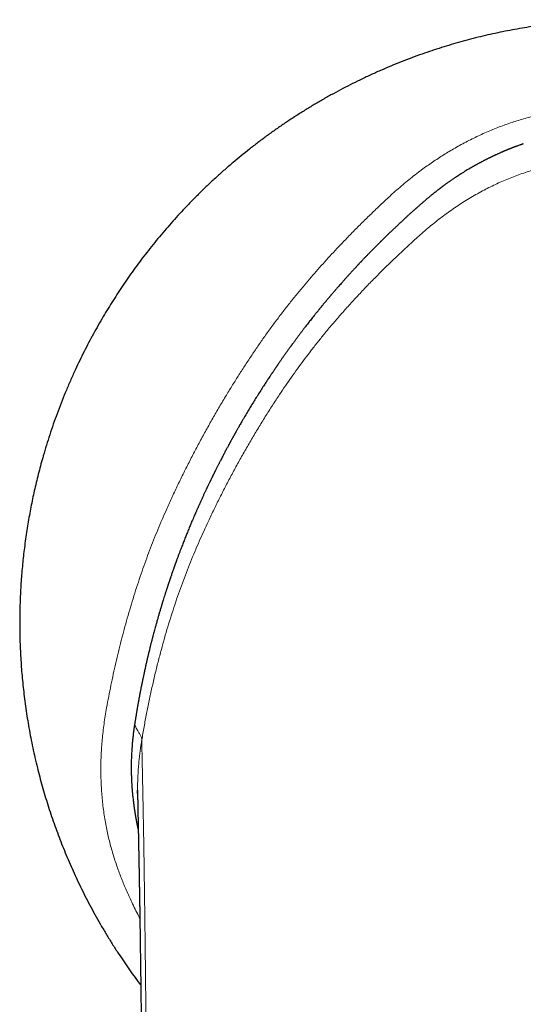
# Model space of a CAD drawing. Header units: millimetres. Extents: x 8 to 573, y 12 to 528.
# Tile 13 of 73: x 274 to 296, y 227 to 269. Entities that reach past the tile are written whole.
import ezdxf

# ---------------------------------------------------------------- set-up
doc = ezdxf.new("R2010")
doc.units = ezdxf.units.MM

msp = doc.modelspace()

# ---------------------------------------------------------------- linework, layer by layer
at = {"color": 7, "linetype": 'Continuous', "lineweight": 30}
msp.add_line((279.173, 239.154), (279.161, 239.079), dxfattribs=at)
for points, knots in [([(320.58, 227.902), (320.635, 227.974), (320.776, 228.162), (320.997, 228.47), (321.245, 228.825), (321.488, 229.185), (321.72, 229.544), (321.942, 229.899), (322.155, 230.253), (322.363, 230.61), (322.566, 230.972), (322.771, 231.351), (322.976, 231.749), (323.182, 232.165), (323.38, 232.584), (323.571, 233.007), (323.754, 233.433), (323.929, 233.863), (324.097, 234.295), (324.254, 234.724), (324.401, 235.148), (324.538, 235.567), (324.668, 235.988), (324.791, 236.411), (324.907, 236.837), (325.013, 237.256), (325.11, 237.669), (325.199, 238.075), (325.282, 238.482), (325.357, 238.891), (325.429, 239.316), (325.496, 239.759), (325.557, 240.219), (325.61, 240.68), (325.654, 241.142), (325.69, 241.604), (325.718, 242.067), (325.737, 242.531), (325.748, 242.987), (325.751, 243.436), (325.746, 243.876), (325.734, 244.317), (325.714, 244.758), (325.687, 245.198), (325.653, 245.629), (325.612, 246.051), (325.565, 246.464), (325.512, 246.876), (325.453, 247.287), (325.384, 247.714), (325.304, 248.154), (325.214, 248.61), (325.116, 249.063), (325.009, 249.514), (324.895, 249.964), (324.772, 250.411), (324.641, 250.856), (324.505, 251.292), (324.363, 251.717), (324.217, 252.133), (324.063, 252.547), (323.903, 252.957), (323.735, 253.365), (323.564, 253.762), (323.39, 254.149), (323.213, 254.525), (323.03, 254.898), (322.841, 255.268), (322.639, 255.65), (322.422, 256.042), (322.19, 256.443), (321.951, 256.841), (321.705, 257.234), (321.452, 257.623), (321.192, 258.007), (320.925, 258.387), (320.656, 258.755), (320.385, 259.112), (320.112, 259.459), (319.834, 259.801), (319.551, 260.137), (319.262, 260.468), (318.974, 260.787), (318.688, 261.094), (318.403, 261.39), (318.113, 261.681), (317.82, 261.966), (317.512, 262.257), (317.188, 262.553), (316.848, 262.852), (316.504, 263.145), (316.155, 263.431), (315.803, 263.709), (315.446, 263.982), (315.086, 264.247), (314.729, 264.5), (314.374, 264.743), (314.022, 264.976), (313.667, 265.202), (313.31, 265.422), (312.95, 265.635), (312.566, 265.854), (312.157, 266.078), (311.723, 266.306), (311.285, 266.524), (310.841, 266.736), (310.389, 266.94), (309.932, 267.137), (309.471, 267.324), (309.006, 267.502), (308.539, 267.672), (308.07, 267.832), (307.598, 267.982), (307.124, 268.124), (306.648, 268.256), (306.171, 268.379), (305.691, 268.492), (305.213, 268.596), (304.736, 268.689), (304.261, 268.774), (303.785, 268.849), (303.325, 268.913), (302.881, 268.967), (302.454, 269.011), (302.025, 269.049), (301.593, 269.079), (301.159, 269.102), (300.721, 269.118), (300.28, 269.127), (299.843, 269.128), (299.411, 269.122), (298.984, 269.108), (298.555, 269.088), (298.124, 269.06), (297.69, 269.025), (297.263, 268.983), (296.843, 268.934), (296.43, 268.88), (296.015, 268.818), (295.599, 268.749), (295.182, 268.674), (294.764, 268.59), (294.345, 268.5), (293.925, 268.402), (293.505, 268.296), (293.088, 268.183), (292.672, 268.064), (292.259, 267.937), (291.846, 267.803), (291.422, 267.658), (290.987, 267.5), (290.543, 267.329), (290.099, 267.149), (289.656, 266.96), (289.215, 266.761), (288.783, 266.557), (288.362, 266.349), (287.95, 266.135), (287.54, 265.914), (287.133, 265.684), (286.728, 265.445), (286.327, 265.199), (285.93, 264.945), (285.541, 264.686), (285.158, 264.421), (284.783, 264.152), (284.418, 263.879), (284.061, 263.603), (283.711, 263.322), (283.359, 263.029), (283.004, 262.723), (282.648, 262.405), (282.3, 262.082), (281.96, 261.754), (281.628, 261.421), (281.309, 261.091), (281.004, 260.764), (280.712, 260.439), (280.428, 260.112), (280.15, 259.781), (279.879, 259.448), (279.615, 259.111), (279.358, 258.773), (279.108, 258.432), (278.865, 258.088), (278.63, 257.745), (278.403, 257.402), (278.184, 257.059), (277.972, 256.714), (277.761, 256.359), (277.551, 255.994), (277.344, 255.617), (277.144, 255.24), (276.951, 254.861), (276.766, 254.482), (276.578, 254.079), (276.388, 253.653), (276.197, 253.204), (276.017, 252.755), (275.846, 252.305), (275.684, 251.856), (275.532, 251.406), (275.39, 250.958), (275.266, 250.542), (275.158, 250.159), (275.065, 249.807), (274.976, 249.452), (274.893, 249.1), (274.816, 248.751), (274.745, 248.404), (274.677, 248.052), (274.613, 247.693), (274.554, 247.328), (274.499, 246.958), (274.451, 246.592), (274.408, 246.231), (274.371, 245.876), (274.338, 245.516), (274.31, 245.151), (274.287, 244.782), (274.27, 244.407), (274.257, 244.029), (274.25, 243.645), (274.249, 243.258), (274.254, 242.866), (274.265, 242.469), (274.282, 242.076), (274.305, 241.688), (274.333, 241.303), (274.367, 240.915), (274.408, 240.523), (274.455, 240.124), (274.51, 239.717), (274.573, 239.303), (274.643, 238.886), (274.721, 238.466), (274.807, 238.043), (274.901, 237.618), (275, 237.203), (275.104, 236.797), (275.212, 236.401), (275.327, 236.004), (275.45, 235.605), (275.58, 235.205), (275.716, 234.811), (275.857, 234.421), (276.003, 234.036), (276.156, 233.652), (276.317, 233.266), (276.485, 232.881), (276.661, 232.495), (276.845, 232.109), (277.039, 231.718), (277.245, 231.321), (277.463, 230.918), (277.69, 230.517), (277.925, 230.116), (278.17, 229.717), (278.411, 229.339), (278.648, 228.982), (278.879, 228.645), (279.118, 228.31), (279.298, 228.062), (279.401, 227.927), (279.42, 227.901)], [0, 0, 0, 0, 0.002392, 0.006178, 0.009973, 0.013778, 0.017592, 0.021198, 0.024813, 0.028436, 0.032068, 0.035709, 0.039774, 0.04384, 0.047906, 0.051971, 0.056037, 0.060103, 0.064168, 0.068234, 0.072098, 0.075961, 0.079825, 0.083689, 0.087552, 0.091416, 0.095059, 0.098702, 0.102344, 0.105987, 0.10963, 0.113696, 0.117761, 0.121827, 0.125893, 0.129958, 0.134024, 0.13809, 0.142156, 0.146019, 0.149883, 0.153746, 0.15761, 0.161474, 0.165337, 0.16898, 0.172623, 0.176266, 0.179909, 0.183552, 0.187617, 0.191683, 0.195749, 0.199814, 0.20388, 0.207946, 0.212011, 0.216077, 0.219941, 0.223804, 0.227668, 0.231532, 0.235395, 0.239259, 0.242902, 0.246545, 0.250187, 0.25383, 0.257473, 0.261539, 0.265604, 0.26967, 0.273736, 0.277802, 0.281867, 0.285933, 0.289999, 0.293862, 0.297726, 0.301589, 0.305446, 0.309293, 0.31313, 0.31674, 0.320341, 0.323934, 0.327519, 0.331095, 0.335077, 0.339048, 0.343008, 0.346958, 0.350898, 0.354827, 0.358746, 0.362655, 0.366359, 0.370054, 0.37374, 0.377416, 0.381083, 0.38474, 0.38904, 0.393335, 0.397625, 0.401912, 0.406282, 0.410648, 0.415009, 0.419366, 0.423719, 0.428068, 0.432412, 0.436743, 0.44107, 0.445392, 0.449711, 0.454025, 0.458258, 0.462487, 0.466712, 0.470932, 0.474697, 0.478459, 0.482226, 0.486017, 0.489833, 0.493674, 0.49754, 0.501431, 0.505152, 0.508895, 0.512661, 0.516449, 0.52026, 0.524093, 0.527728, 0.531383, 0.535059, 0.538754, 0.542469, 0.546204, 0.54996, 0.553735, 0.55753, 0.561346, 0.565113, 0.568899, 0.572704, 0.576529, 0.580681, 0.584856, 0.589053, 0.593273, 0.597515, 0.60178, 0.605822, 0.609884, 0.613966, 0.618068, 0.62219, 0.626327, 0.630448, 0.634551, 0.638633, 0.642697, 0.646668, 0.650621, 0.654555, 0.658471, 0.662678, 0.666863, 0.671026, 0.675167, 0.679287, 0.683384, 0.687227, 0.691051, 0.694855, 0.69864, 0.702405, 0.706151, 0.709877, 0.713584, 0.717271, 0.720939, 0.724523, 0.728087, 0.731633, 0.73516, 0.738948, 0.742713, 0.746457, 0.750179, 0.753879, 0.757557, 0.761864, 0.76614, 0.770386, 0.774601, 0.778786, 0.782941, 0.787065, 0.791158, 0.794353, 0.79753, 0.800726, 0.803976, 0.807031, 0.810132, 0.813279, 0.816471, 0.819709, 0.822992, 0.826321, 0.829413, 0.832543, 0.835711, 0.838917, 0.842162, 0.845445, 0.848767, 0.852127, 0.855525, 0.858961, 0.862436, 0.865949, 0.869296, 0.872678, 0.876093, 0.879543, 0.883027, 0.886661, 0.890332, 0.894039, 0.897783, 0.901563, 0.905379, 0.909232, 0.912795, 0.916389, 0.920014, 0.923669, 0.927355, 0.931071, 0.934647, 0.938251, 0.941882, 0.945541, 0.949228, 0.952943, 0.956686, 0.960457, 0.964437, 0.968447, 0.972488, 0.97656, 0.980662, 0.984795, 0.988354, 0.991935, 0.995538, 0.999164, 1, 1, 1, 1]), ([(295.754, 263.827), (295.75, 263.825), (295.738, 263.822), (295.72, 263.815), (295.699, 263.808), (295.674, 263.799), (295.645, 263.789), (295.616, 263.779), (295.575, 263.764), (295.523, 263.745), (295.473, 263.727), (295.44, 263.714), (295.422, 263.708), (295.405, 263.701), (295.389, 263.696), (295.375, 263.69), (295.359, 263.684), (295.342, 263.677), (295.325, 263.671), (295.316, 263.667), (295.31, 263.665), (295.306, 263.664), (295.298, 263.661), (295.286, 263.656), (295.267, 263.649), (295.241, 263.638), (295.206, 263.624), (295.175, 263.612), (295.151, 263.602), (295.135, 263.596), (295.12, 263.59), (295.106, 263.584), (295.092, 263.578), (295.079, 263.573), (295.063, 263.567), (295.046, 263.56), (295.026, 263.551), (295.005, 263.543), (294.981, 263.533), (294.953, 263.521), (294.924, 263.509), (294.899, 263.498), (294.874, 263.487), (294.846, 263.475), (294.812, 263.461), (294.775, 263.444), (294.734, 263.426), (294.69, 263.406), (294.642, 263.384), (294.601, 263.366), (294.569, 263.351), (294.546, 263.34), (294.522, 263.329), (294.499, 263.318), (294.474, 263.307), (294.45, 263.295), (294.426, 263.283), (294.4, 263.271), (294.375, 263.259), (294.349, 263.247), (294.324, 263.234), (294.299, 263.222), (294.273, 263.21), (294.242, 263.194), (294.207, 263.177), (294.169, 263.157), (294.132, 263.138), (294.095, 263.119), (294.054, 263.098), (294.012, 263.076), (293.971, 263.055), (293.937, 263.037), (293.906, 263.02), (293.873, 263.003), (293.837, 262.983), (293.801, 262.964), (293.764, 262.943), (293.731, 262.925), (293.703, 262.909), (293.681, 262.897), (293.661, 262.885), (293.637, 262.872), (293.615, 262.859), (293.592, 262.846), (293.569, 262.833), (293.546, 262.82), (293.527, 262.809), (293.512, 262.8), (293.5, 262.793), (293.492, 262.789), (293.489, 262.786), (293.485, 262.784), (293.481, 262.782), (293.474, 262.778), (293.467, 262.774), (293.46, 262.77), (293.454, 262.766), (293.439, 262.757), (293.409, 262.739), (293.351, 262.705), (293.287, 262.666), (293.222, 262.626), (293.169, 262.593), (293.125, 262.565), (293.093, 262.545), (293.072, 262.532), (293.051, 262.518), (293.029, 262.504), (293.005, 262.489), (292.98, 262.472), (292.954, 262.456), (292.929, 262.439), (292.907, 262.425), (292.888, 262.412), (292.87, 262.401), (292.855, 262.391), (292.842, 262.382), (292.816, 262.364), (292.775, 262.336), (292.719, 262.298), (292.661, 262.259), (292.606, 262.221), (292.559, 262.187), (292.517, 262.158), (292.478, 262.13), (292.437, 262.1), (292.396, 262.07), (292.361, 262.045), (292.333, 262.024), (292.31, 262.007), (292.289, 261.992), (292.268, 261.976), (292.246, 261.959), (292.224, 261.943), (292.206, 261.929), (292.19, 261.917), (292.174, 261.905), (292.156, 261.891), (292.134, 261.874), (292.108, 261.854), (292.082, 261.834), (292.055, 261.813), (292.028, 261.792), (292.001, 261.771), (291.977, 261.752), (291.952, 261.732), (291.926, 261.711), (291.899, 261.689), (291.873, 261.669), (291.84, 261.642), (291.798, 261.608), (291.746, 261.565), (291.692, 261.52), (291.639, 261.475), (291.586, 261.431), (291.535, 261.387), (291.5, 261.357), (291.483, 261.342)], [0, 0, 0, 0, 0.003159, 0.007025, 0.011601, 0.016889, 0.022892, 0.029609, 0.035389, 0.049499, 0.06278, 0.066949, 0.070835, 0.07444, 0.077762, 0.080802, 0.08356, 0.088227, 0.091757, 0.094148, 0.094543, 0.095146, 0.096973, 0.099632, 0.103125, 0.109089, 0.116551, 0.125508, 0.129042, 0.132436, 0.135687, 0.138796, 0.141761, 0.144583, 0.147262, 0.151799, 0.155854, 0.160155, 0.165522, 0.171527, 0.178585, 0.184239, 0.188223, 0.194838, 0.202223, 0.210396, 0.219357, 0.229106, 0.239644, 0.250969, 0.256016, 0.261134, 0.266324, 0.271585, 0.276915, 0.282314, 0.287782, 0.293317, 0.299187, 0.304893, 0.31049, 0.316083, 0.32167, 0.327431, 0.336976, 0.345352, 0.353104, 0.36226, 0.370344, 0.380839, 0.390723, 0.397958, 0.404046, 0.412352, 0.420348, 0.428935, 0.436627, 0.445716, 0.451742, 0.456, 0.460808, 0.46617, 0.472087, 0.476262, 0.482476, 0.487812, 0.492258, 0.495811, 0.49847, 0.500407, 0.501105, 0.501193, 0.502778, 0.504356, 0.505926, 0.50749, 0.509047, 0.510597, 0.517807, 0.530289, 0.551314, 0.563055, 0.576404, 0.589021, 0.594176, 0.598947, 0.604, 0.609366, 0.615042, 0.621034, 0.62773, 0.633551, 0.638827, 0.643565, 0.647763, 0.651418, 0.654521, 0.657272, 0.670384, 0.684553, 0.698577, 0.712314, 0.725103, 0.733714, 0.74318, 0.753973, 0.764735, 0.77357, 0.780455, 0.785395, 0.790801, 0.796267, 0.801797, 0.807392, 0.812691, 0.815792, 0.819578, 0.824275, 0.829889, 0.836424, 0.843823, 0.849975, 0.857546, 0.864342, 0.870358, 0.87607, 0.883636, 0.890727, 0.897332, 0.903447, 0.916342, 0.930296, 0.944518, 0.959053, 0.972361, 0.986401, 1, 1, 1, 1]), ([(291.465, 261.326), (291.458, 261.32), (291.442, 261.307), (291.418, 261.285), (291.39, 261.261), (291.36, 261.235), (291.325, 261.204), (291.288, 261.171), (291.251, 261.138), (291.219, 261.11), (291.195, 261.088), (291.177, 261.073), (291.163, 261.06), (291.151, 261.049), (291.136, 261.037), (291.121, 261.023), (291.104, 261.008), (291.085, 260.991), (291.056, 260.964), (291.012, 260.926), (290.962, 260.88), (290.914, 260.837), (290.872, 260.799), (290.832, 260.763), (290.8, 260.733), (290.775, 260.71), (290.755, 260.693), (290.737, 260.676), (290.719, 260.659), (290.695, 260.638), (290.669, 260.613), (290.639, 260.586), (290.611, 260.559), (290.58, 260.531), (290.549, 260.503), (290.508, 260.465), (290.461, 260.421), (290.406, 260.369), (290.351, 260.317), (290.303, 260.271), (290.262, 260.233), (290.232, 260.204), (290.202, 260.176), (290.172, 260.148), (290.142, 260.118), (290.11, 260.088), (290.078, 260.057), (290.047, 260.027), (290.018, 259.999), (289.992, 259.975), (289.969, 259.952), (289.944, 259.928), (289.913, 259.897), (289.874, 259.86), (289.833, 259.82), (289.794, 259.782), (289.76, 259.748), (289.729, 259.718), (289.702, 259.691), (289.679, 259.668), (289.658, 259.648), (289.637, 259.626), (289.613, 259.602), (289.59, 259.579), (289.565, 259.554), (289.535, 259.524), (289.502, 259.491), (289.467, 259.456), (289.433, 259.422), (289.402, 259.391), (289.375, 259.363), (289.35, 259.338), (289.326, 259.314), (289.302, 259.289), (289.278, 259.265), (289.256, 259.242), (289.234, 259.22), (289.211, 259.197), (289.184, 259.168), (289.152, 259.136), (289.118, 259.101), (289.079, 259.061), (289.04, 259.019), (288.999, 258.977), (288.96, 258.937), (288.923, 258.898), (288.883, 258.856), (288.853, 258.825), (288.834, 258.804), (288.824, 258.794), (288.815, 258.784), (288.803, 258.772), (288.785, 258.753), (288.762, 258.728), (288.737, 258.701), (288.715, 258.678), (288.697, 258.658), (288.68, 258.641), (288.664, 258.624), (288.645, 258.603), (288.623, 258.58), (288.599, 258.553), (288.572, 258.524), (288.539, 258.489), (288.503, 258.45), (288.467, 258.41), (288.435, 258.375), (288.404, 258.342), (288.372, 258.307), (288.337, 258.269), (288.3, 258.228), (288.26, 258.184), (288.222, 258.142), (288.188, 258.104), (288.161, 258.074), (288.136, 258.046), (288.112, 258.019), (288.085, 257.989), (288.057, 257.958), (288.029, 257.926), (287.991, 257.883), (287.941, 257.827), (287.892, 257.77), (287.852, 257.725), (287.824, 257.693), (287.795, 257.659), (287.766, 257.626), (287.743, 257.6), (287.725, 257.579), (287.709, 257.56), (287.688, 257.537), (287.663, 257.507), (287.634, 257.473), (287.604, 257.438), (287.577, 257.406), (287.553, 257.378), (287.532, 257.353), (287.512, 257.329), (287.493, 257.308), (287.473, 257.284), (287.447, 257.253), (287.415, 257.215), (287.383, 257.177), (287.355, 257.143), (287.329, 257.113), (287.304, 257.083), (287.277, 257.051), (287.251, 257.02), (287.227, 256.99), (287.202, 256.959), (287.172, 256.924), (287.146, 256.892), (287.124, 256.865), (287.107, 256.845), (287.093, 256.827), (287.078, 256.809), (287.064, 256.792), (287.047, 256.771), (287.027, 256.746), (287.004, 256.718), (286.979, 256.687), (286.949, 256.65), (286.917, 256.61), (286.883, 256.569), (286.842, 256.518), (286.79, 256.453), (286.727, 256.373), (286.662, 256.291), (286.598, 256.208), (286.535, 256.127), (286.485, 256.064), (286.45, 256.019), (286.426, 255.988), (286.401, 255.954), (286.372, 255.916), (286.34, 255.875), (286.308, 255.833), (286.275, 255.79), (286.242, 255.747), (286.209, 255.702), (286.175, 255.658), (286.142, 255.613), (286.109, 255.57), (286.081, 255.532), (286.054, 255.496), (286.026, 255.457), (285.995, 255.416), (285.964, 255.374), (285.936, 255.335), (285.91, 255.299), (285.887, 255.268), (285.867, 255.241), (285.849, 255.216), (285.831, 255.191), (285.81, 255.163), (285.786, 255.13), (285.759, 255.092), (285.724, 255.044), (285.686, 254.992), (285.649, 254.939), (285.617, 254.894), (285.587, 254.853), (285.559, 254.813), (285.531, 254.772), (285.504, 254.734), (285.477, 254.695), (285.448, 254.653), (285.415, 254.606), (285.379, 254.554), (285.342, 254.501), (285.307, 254.449), (285.28, 254.411), (285.259, 254.381), (285.243, 254.357), (285.227, 254.334), (285.212, 254.312), (285.198, 254.292), (285.184, 254.271), (285.166, 254.245), (285.146, 254.216), (285.122, 254.18), (285.096, 254.142), (285.07, 254.103), (285.048, 254.07), (285.034, 254.048), (285.022, 254.031), (285.009, 254.011), (284.977, 253.963), (284.932, 253.895), (284.876, 253.812), (284.828, 253.739), (284.782, 253.668), (284.735, 253.597), (284.687, 253.523), (284.614, 253.408), (284.512, 253.249), (284.387, 253.051), (284.26, 252.847), (284.14, 252.652), (284.021, 252.454), (283.927, 252.297), (283.848, 252.163), (283.797, 252.076), (283.75, 251.997), (283.71, 251.927), (283.666, 251.851), (283.622, 251.773), (283.585, 251.708), (283.552, 251.651), (283.521, 251.597), (283.488, 251.538), (283.463, 251.493), (283.445, 251.462), (283.436, 251.446), (283.427, 251.429), (283.415, 251.408), (283.402, 251.383), (283.386, 251.355), (283.368, 251.324), (283.355, 251.301), (283.348, 251.286), (283.345, 251.282), (283.343, 251.278), (283.34, 251.273), (283.337, 251.268), (283.334, 251.262), (283.328, 251.252), (283.319, 251.236), (283.306, 251.211), (283.29, 251.182), (283.27, 251.146), (283.253, 251.114), (283.238, 251.086), (283.226, 251.065), (283.216, 251.046), (283.207, 251.03), (283.199, 251.015), (283.192, 251.003), (283.187, 250.993), (283.162, 250.946), (283.116, 250.862), (283.059, 250.756), (283.012, 250.666), (282.974, 250.595), (282.937, 250.524), (282.899, 250.451), (282.859, 250.375), (282.825, 250.308), (282.796, 250.252), (282.772, 250.206), (282.748, 250.16), (282.723, 250.111), (282.7, 250.064), (282.677, 250.019), (282.656, 249.976), (282.635, 249.934), (282.616, 249.897), (282.601, 249.868), (282.589, 249.843), (282.578, 249.821), (282.566, 249.798), (282.556, 249.777), (282.547, 249.759), (282.539, 249.742), (282.53, 249.725), (282.521, 249.706), (282.511, 249.688), (282.503, 249.669), (282.494, 249.651), (282.482, 249.629), (282.469, 249.601), (282.454, 249.57), (282.435, 249.531), (282.417, 249.493), (282.399, 249.457), (282.384, 249.426), (282.367, 249.391), (282.349, 249.352), (282.327, 249.307), (282.305, 249.26), (282.283, 249.216), (282.266, 249.179), (282.252, 249.15), (282.241, 249.128), (282.231, 249.105), (282.207, 249.055), (282.169, 248.974), (282.118, 248.864), (282.065, 248.749), (282.01, 248.628), (281.953, 248.503), (281.908, 248.402), (281.875, 248.328), (281.855, 248.283), (281.834, 248.237), (281.814, 248.191), (281.794, 248.145), (281.755, 248.057), (281.693, 247.912), (281.616, 247.733), (281.539, 247.55), (281.467, 247.377), (281.394, 247.196), (281.32, 247.014), (281.249, 246.835), (281.186, 246.671), (281.13, 246.526), (281.082, 246.4), (281.034, 246.274), (280.988, 246.147), (280.953, 246.054), (280.932, 245.996), (280.924, 245.974), (280.916, 245.952), (280.91, 245.934), (280.904, 245.918), (280.898, 245.903), (280.892, 245.883), (280.883, 245.86), (280.873, 245.833), (280.862, 245.802), (280.85, 245.769), (280.835, 245.726), (280.817, 245.676), (280.798, 245.62), (280.78, 245.569), (280.76, 245.513), (280.738, 245.448), (280.717, 245.388), (280.702, 245.341), (280.692, 245.312), (280.683, 245.286), (280.675, 245.262), (280.666, 245.236), (280.653, 245.197), (280.636, 245.148), (280.619, 245.096), (280.605, 245.056), (280.595, 245.026), (280.586, 244.999), (280.577, 244.973), (280.57, 244.95), (280.563, 244.928), (280.555, 244.904), (280.547, 244.88), (280.538, 244.852), (280.528, 244.82), (280.515, 244.78), (280.502, 244.738), (280.478, 244.669), (280.449, 244.574), (280.411, 244.456), (280.384, 244.37), (280.367, 244.314), (280.359, 244.287), (280.35, 244.258), (280.339, 244.224), (280.328, 244.188), (280.318, 244.156), (280.311, 244.13), (280.305, 244.111), (280.3, 244.095), (280.296, 244.081), (280.293, 244.07), (280.29, 244.059), (280.273, 244.004), (280.242, 243.899), (280.2, 243.755), (280.16, 243.618), (280.12, 243.476), (280.078, 243.331), (280.04, 243.189), (279.998, 243.038), (279.966, 242.918), (279.941, 242.821), (279.93, 242.78), (279.92, 242.741), (279.909, 242.7), (279.898, 242.656), (279.886, 242.61), (279.875, 242.565), (279.862, 242.516), (279.848, 242.462), (279.834, 242.403), (279.819, 242.344), (279.803, 242.278), (279.785, 242.205), (279.766, 242.126), (279.748, 242.051), (279.732, 241.986), (279.72, 241.934), (279.709, 241.889), (279.699, 241.848), (279.689, 241.803), (279.678, 241.758), (279.666, 241.703), (279.651, 241.638), (279.634, 241.563), (279.617, 241.488), (279.601, 241.414), (279.584, 241.338), (279.567, 241.261), (279.552, 241.192), (279.54, 241.134), (279.529, 241.084), (279.518, 241.031), (279.508, 240.983), (279.499, 240.94), (279.491, 240.902), (279.483, 240.86), (279.474, 240.82), (279.467, 240.785), (279.462, 240.76), (279.459, 240.743), (279.456, 240.731), (279.454, 240.718), (279.451, 240.704), (279.448, 240.689), (279.445, 240.675), (279.442, 240.661), (279.44, 240.647), (279.433, 240.614), (279.423, 240.564), (279.411, 240.5), (279.401, 240.451), (279.394, 240.413), (279.388, 240.386), (279.383, 240.36), (279.379, 240.339), (279.376, 240.319), (279.372, 240.3), (279.367, 240.272), (279.359, 240.232), (279.349, 240.179), (279.338, 240.117), (279.325, 240.047), (279.312, 239.976), (279.3, 239.909), (279.29, 239.853), (279.281, 239.802), (279.272, 239.754), (279.264, 239.705), (279.255, 239.656), (279.247, 239.607), (279.238, 239.552), (279.227, 239.489), (279.216, 239.417), (279.204, 239.347), (279.194, 239.283), (279.185, 239.23), (279.178, 239.188), (279.174, 239.164), (279.173, 239.154)], [0, 0, 0, 0, 0.001129, 0.002399, 0.003813, 0.005371, 0.007072, 0.009215, 0.0112, 0.012835, 0.014116, 0.015046, 0.015628, 0.016248, 0.016999, 0.017818, 0.018705, 0.019661, 0.020686, 0.023372, 0.026441, 0.028598, 0.030913, 0.033004, 0.034872, 0.035961, 0.036984, 0.037942, 0.038833, 0.039911, 0.041602, 0.043017, 0.044573, 0.046166, 0.047835, 0.04953, 0.052579, 0.05539, 0.058298, 0.06143, 0.063116, 0.064714, 0.066313, 0.067908, 0.069497, 0.071185, 0.073017, 0.074706, 0.076248, 0.077645, 0.078822, 0.080018, 0.081754, 0.083836, 0.086275, 0.088393, 0.090182, 0.091851, 0.093396, 0.094657, 0.095577, 0.096776, 0.098224, 0.099502, 0.100609, 0.102297, 0.10437, 0.106099, 0.107998, 0.109914, 0.111223, 0.112537, 0.113953, 0.115171, 0.116587, 0.117937, 0.118885, 0.12016, 0.121683, 0.123454, 0.12547, 0.127322, 0.129935, 0.13214, 0.134103, 0.136364, 0.13849, 0.140744, 0.14137, 0.141792, 0.142324, 0.142966, 0.143719, 0.145402, 0.146832, 0.148077, 0.149137, 0.149888, 0.150828, 0.15189, 0.153124, 0.154531, 0.156109, 0.157722, 0.160113, 0.162199, 0.16398, 0.165593, 0.167447, 0.169478, 0.171555, 0.173929, 0.176246, 0.178205, 0.179802, 0.180958, 0.182453, 0.184007, 0.185618, 0.187289, 0.188915, 0.192325, 0.195972, 0.197591, 0.199253, 0.200958, 0.202708, 0.204294, 0.20503, 0.205936, 0.207136, 0.208632, 0.210423, 0.21238, 0.213887, 0.21529, 0.216587, 0.217777, 0.21886, 0.219839, 0.221367, 0.2236, 0.225534, 0.227169, 0.228634, 0.230124, 0.231746, 0.233373, 0.234817, 0.236222, 0.237977, 0.240103, 0.241039, 0.242033, 0.243083, 0.243737, 0.244615, 0.245663, 0.246883, 0.248276, 0.249842, 0.251513, 0.253767, 0.255804, 0.25762, 0.26138, 0.265331, 0.269397, 0.273503, 0.277449, 0.281228, 0.282728, 0.284112, 0.285729, 0.287575, 0.289651, 0.291727, 0.293611, 0.295943, 0.297963, 0.300053, 0.302389, 0.304436, 0.306271, 0.30781, 0.309657, 0.311814, 0.313731, 0.31566, 0.317372, 0.318864, 0.320135, 0.321245, 0.322353, 0.323696, 0.32527, 0.327075, 0.329114, 0.332031, 0.334536, 0.336624, 0.338439, 0.340332, 0.342231, 0.344137, 0.34568, 0.347742, 0.350099, 0.352254, 0.355038, 0.357502, 0.359528, 0.360429, 0.361722, 0.362813, 0.363699, 0.364698, 0.365664, 0.366596, 0.368349, 0.369762, 0.371537, 0.373677, 0.375206, 0.376037, 0.376717, 0.377623, 0.378759, 0.383367, 0.387036, 0.390294, 0.393458, 0.396761, 0.400142, 0.4036, 0.41242, 0.421951, 0.430573, 0.440024, 0.448372, 0.457229, 0.461044, 0.466337, 0.468807, 0.471729, 0.475534, 0.47898, 0.482062, 0.484189, 0.486609, 0.489211, 0.491907, 0.492644, 0.493255, 0.494021, 0.494941, 0.496014, 0.497241, 0.498623, 0.500165, 0.500324, 0.500501, 0.500697, 0.500912, 0.501146, 0.501399, 0.50167, 0.502514, 0.503501, 0.504864, 0.506431, 0.508115, 0.509138, 0.510064, 0.510892, 0.511622, 0.512255, 0.51279, 0.513228, 0.513593, 0.518853, 0.52428, 0.527505, 0.530527, 0.533581, 0.536728, 0.540014, 0.543474, 0.54549, 0.547274, 0.549383, 0.551513, 0.553642, 0.5554, 0.557399, 0.559198, 0.56079, 0.562179, 0.56293, 0.564036, 0.565027, 0.5659, 0.566657, 0.567373, 0.568106, 0.568911, 0.569809, 0.570451, 0.57123, 0.572187, 0.573346, 0.574709, 0.576274, 0.57833, 0.57957, 0.580883, 0.58237, 0.584034, 0.585871, 0.588122, 0.590008, 0.591572, 0.592812, 0.593732, 0.594444, 0.595658, 0.600137, 0.604822, 0.609701, 0.614784, 0.620096, 0.625638, 0.62755, 0.629466, 0.631395, 0.633335, 0.635284, 0.637244, 0.644417, 0.653545, 0.659839, 0.667325, 0.675293, 0.682413, 0.69013, 0.697599, 0.702797, 0.708095, 0.713222, 0.718512, 0.723776, 0.724707, 0.725639, 0.726569, 0.727348, 0.727874, 0.72852, 0.729284, 0.73026, 0.731377, 0.732637, 0.734043, 0.735443, 0.737957, 0.740244, 0.742299, 0.74427, 0.747118, 0.750338, 0.751605, 0.752816, 0.753905, 0.754867, 0.755704, 0.757127, 0.759608, 0.761763, 0.76345, 0.764498, 0.765552, 0.766767, 0.767634, 0.768409, 0.769401, 0.770577, 0.771333, 0.772817, 0.774457, 0.77623, 0.77797, 0.7829, 0.787783, 0.7924, 0.793438, 0.794549, 0.795734, 0.796996, 0.798628, 0.800106, 0.800975, 0.801741, 0.802403, 0.80296, 0.803408, 0.803746, 0.804276, 0.810143, 0.816437, 0.821755, 0.826767, 0.833626, 0.839417, 0.843834, 0.851966, 0.853882, 0.855532, 0.856921, 0.858623, 0.860437, 0.862252, 0.864072, 0.8659, 0.868214, 0.870551, 0.872916, 0.875409, 0.878396, 0.881799, 0.884813, 0.88743, 0.889649, 0.891024, 0.892817, 0.894616, 0.896423, 0.898237, 0.901205, 0.904206, 0.90721, 0.910161, 0.91313, 0.916332, 0.919325, 0.921402, 0.923261, 0.925345, 0.927707, 0.929055, 0.930479, 0.932258, 0.933981, 0.935362, 0.936395, 0.936981, 0.937335, 0.937912, 0.938484, 0.939053, 0.939616, 0.940175, 0.940729, 0.941277, 0.944194, 0.946644, 0.948939, 0.950054, 0.951134, 0.952181, 0.953099, 0.953739, 0.954489, 0.955347, 0.957141, 0.95926, 0.961703, 0.964478, 0.967618, 0.970186, 0.97239, 0.974314, 0.976239, 0.97817, 0.980108, 0.98205, 0.983978, 0.986745, 0.989467, 0.992501, 0.995069, 0.997165, 0.998802, 1, 1, 1, 1]), ([(279.161, 239.079), (279.156, 239.05), (279.147, 238.994), (279.135, 238.911), (279.124, 238.829), (279.113, 238.742), (279.101, 238.645), (279.09, 238.547), (279.081, 238.459), (279.072, 238.375), (279.063, 238.293), (279.055, 238.204), (279.049, 238.117), (279.042, 238.025), (279.036, 237.931), (279.029, 237.811), (279.022, 237.673), (279.016, 237.514), (279.013, 237.353), (279.013, 237.183), (279.014, 237.012), (279.017, 236.874), (279.02, 236.769), (279.023, 236.691), (279.028, 236.599), (279.033, 236.504), (279.039, 236.41), (279.045, 236.332), (279.051, 236.257), (279.056, 236.185), (279.062, 236.117), (279.069, 236.045), (279.078, 235.961), (279.084, 235.896), (279.089, 235.859), (279.089, 235.857)], [0, 0, 0, 0, 0.02766, 0.052616, 0.078395, 0.105293, 0.134523, 0.169533, 0.19698, 0.217403, 0.247631, 0.273575, 0.301449, 0.328741, 0.358807, 0.389679, 0.440441, 0.487203, 0.536744, 0.590445, 0.64514, 0.694732, 0.718099, 0.742262, 0.767176, 0.803238, 0.830702, 0.853722, 0.876069, 0.899631, 0.920142, 0.939655, 0.965648, 0.99806, 1, 1, 1, 1]), ([(279.089, 235.857), (279.089, 235.856), (279.089, 235.851), (279.09, 235.843), (279.092, 235.832), (279.093, 235.821), (279.094, 235.81), (279.096, 235.799), (279.097, 235.787), (279.098, 235.775), (279.1, 235.763), (279.102, 235.749), (279.103, 235.735), (279.105, 235.722), (279.107, 235.704), (279.11, 235.686), (279.112, 235.669), (279.114, 235.655), (279.115, 235.641), (279.117, 235.629), (279.118, 235.619), (279.119, 235.611), (279.12, 235.603), (279.122, 235.595), (279.123, 235.586), (279.124, 235.577), (279.125, 235.567), (279.127, 235.557), (279.128, 235.546), (279.13, 235.534), (279.131, 235.522), (279.133, 235.511), (279.135, 235.501), (279.136, 235.492), (279.137, 235.484), (279.138, 235.476), (279.139, 235.469), (279.14, 235.46), (279.142, 235.45), (279.144, 235.438), (279.145, 235.425), (279.147, 235.412), (279.15, 235.398), (279.151, 235.386), (279.153, 235.375), (279.154, 235.367), (279.155, 235.359), (279.157, 235.352), (279.158, 235.345), (279.159, 235.338), (279.16, 235.332), (279.161, 235.326), (279.161, 235.32), (279.162, 235.315), (279.163, 235.31), (279.164, 235.305), (279.165, 235.299), (279.166, 235.293), (279.167, 235.287), (279.168, 235.279), (279.169, 235.272), (279.17, 235.263), (279.172, 235.255), (279.173, 235.245), (279.175, 235.234), (279.177, 235.224), (279.178, 235.214), (279.18, 235.204), (279.182, 235.194), (279.183, 235.185), (279.185, 235.176), (279.186, 235.168), (279.187, 235.16), (279.189, 235.15), (279.191, 235.141), (279.192, 235.132), (279.193, 235.123), (279.195, 235.115), (279.197, 235.106), (279.198, 235.096), (279.2, 235.086), (279.202, 235.074), (279.204, 235.061), (279.207, 235.045), (279.21, 235.03), (279.212, 235.018), (279.214, 235.009), (279.215, 235.001), (279.216, 234.993), (279.218, 234.985), (279.219, 234.976), (279.221, 234.965), (279.224, 234.954), (279.226, 234.94), (279.228, 234.928), (279.23, 234.917), (279.232, 234.906), (279.234, 234.897), (279.236, 234.888), (279.237, 234.88), (279.239, 234.873), (279.24, 234.866), (279.241, 234.86), (279.242, 234.855), (279.243, 234.85), (279.244, 234.845), (279.245, 234.839), (279.246, 234.832), (279.248, 234.824), (279.25, 234.816), (279.251, 234.808), (279.253, 234.8), (279.254, 234.791), (279.256, 234.782), (279.258, 234.772), (279.26, 234.762), (279.262, 234.752), (279.267, 234.728), (279.272, 234.704), (279.277, 234.68), (279.279, 234.672), (279.28, 234.663), (279.282, 234.655), (279.284, 234.646), (279.286, 234.638), (279.287, 234.63), (279.289, 234.622), (279.29, 234.616), (279.292, 234.61), (279.293, 234.604), (279.294, 234.597), (279.296, 234.59), (279.298, 234.581), (279.3, 234.572), (279.302, 234.563), (279.304, 234.554), (279.306, 234.545), (279.308, 234.534), (279.31, 234.523), (279.312, 234.515), (279.313, 234.512)], [0, 0, 0, 0, 0.003939, 0.014173, 0.023347, 0.032059, 0.040311, 0.048101, 0.055431, 0.062302, 0.068713, 0.074666, 0.080613, 0.087283, 0.100034, 0.112254, 0.122904, 0.133115, 0.142888, 0.152223, 0.16112, 0.167841, 0.174743, 0.181939, 0.189429, 0.197215, 0.205795, 0.214706, 0.223949, 0.233525, 0.243432, 0.253614, 0.261299, 0.268544, 0.275349, 0.281714, 0.287639, 0.293125, 0.302796, 0.31301, 0.323769, 0.33507, 0.346916, 0.359306, 0.366153, 0.373087, 0.379744, 0.386067, 0.392057, 0.397714, 0.403037, 0.408026, 0.412895, 0.417398, 0.421543, 0.425849, 0.430635, 0.4359, 0.441643, 0.447867, 0.454569, 0.461752, 0.469414, 0.477555, 0.487223, 0.496532, 0.50548, 0.514067, 0.522441, 0.53044, 0.538065, 0.545326, 0.55233, 0.561157, 0.569593, 0.577652, 0.585015, 0.592811, 0.601039, 0.6097, 0.618614, 0.62747, 0.641762, 0.655841, 0.669412, 0.682419, 0.689112, 0.696128, 0.703499, 0.711225, 0.719305, 0.727679, 0.74022, 0.752668, 0.765024, 0.777223, 0.783523, 0.789726, 0.795546, 0.800921, 0.805852, 0.810339, 0.813824, 0.816983, 0.819861, 0.822879, 0.82614, 0.830779, 0.835836, 0.841311, 0.845691, 0.850344, 0.855491, 0.861169, 0.866002, 0.871164, 0.876514, 0.88188, 0.909454, 0.913826, 0.918208, 0.922601, 0.926971, 0.931074, 0.935848, 0.940107, 0.943851, 0.94708, 0.950041, 0.95297, 0.955869, 0.9605, 0.965051, 0.969522, 0.973913, 0.978345, 0.983128, 0.988276, 0.994359, 1, 1, 1, 1]), ([(279.282, 236.238), (279.282, 236.234), (279.282, 236.225), (279.282, 236.211), (279.282, 236.197), (279.282, 236.183), (279.283, 236.171), (279.283, 236.159), (279.283, 236.15), (279.283, 236.141), (279.283, 236.132), (279.283, 236.123), (279.283, 236.113), (279.283, 236.106), (279.283, 236.102), (279.283, 236.098), (279.283, 236.093), (279.283, 236.089), (279.283, 236.085), (279.283, 236.081), (279.283, 236.076), (279.283, 236.071), (279.283, 236.065), (279.284, 236.06), (279.284, 236.056), (279.284, 236.053), (279.284, 236.05), (279.284, 236.048), (279.284, 236.045), (279.284, 236.042), (279.284, 236.038), (279.284, 236.033), (279.284, 236.028), (279.284, 236.023), (279.284, 236.017), (279.284, 236.01), (279.284, 236.003), (279.284, 235.997), (279.285, 235.986), (279.285, 235.973), (279.285, 235.956), (279.285, 235.941), (279.286, 235.926), (279.286, 235.912), (279.286, 235.897), (279.286, 235.883), (279.287, 235.869), (279.287, 235.855), (279.287, 235.842), (279.287, 235.83), (279.288, 235.818), (279.288, 235.803), (279.288, 235.785), (279.289, 235.762), (279.289, 235.738), (279.289, 235.711), (279.29, 235.684), (279.291, 235.654), (279.291, 235.624), (279.292, 235.592), (279.292, 235.559), (279.293, 235.523), (279.294, 235.487), (279.294, 235.449), (279.295, 235.41), (279.296, 235.369), (279.297, 235.326), (279.298, 235.28), (279.299, 235.232), (279.3, 235.179), (279.301, 235.121), (279.302, 235.059), (279.303, 234.992), (279.305, 234.922), (279.306, 234.856), (279.307, 234.793), (279.308, 234.736), (279.31, 234.679), (279.311, 234.621), (279.312, 234.563), (279.313, 234.505), (279.314, 234.44), (279.316, 234.367), (279.317, 234.288), (279.319, 234.208), (279.32, 234.131), (279.322, 234.058), (279.323, 233.987), (279.325, 233.917), (279.326, 233.847), (279.328, 233.776), (279.329, 233.705), (279.331, 233.626), (279.332, 233.535), (279.334, 233.434), (279.337, 233.328), (279.339, 233.215), (279.341, 233.092), (279.343, 232.982), (279.345, 232.89), (279.346, 232.819), (279.347, 232.752), (279.349, 232.688), (279.35, 232.629), (279.351, 232.572), (279.352, 232.516), (279.353, 232.463), (279.353, 232.41), (279.354, 232.359), (279.355, 232.309), (279.356, 232.261), (279.357, 232.221), (279.357, 232.187), (279.358, 232.157), (279.358, 232.125), (279.359, 232.092), (279.36, 232.052), (279.36, 232.007), (279.361, 231.955), (279.362, 231.899), (279.363, 231.84), (279.364, 231.777), (279.365, 231.71), (279.366, 231.639), (279.368, 231.565), (279.369, 231.488), (279.37, 231.411), (279.371, 231.333), (279.373, 231.256), (279.374, 231.18), (279.375, 231.082), (279.377, 230.964), (279.379, 230.825), (279.381, 230.689), (279.383, 230.554), (279.385, 230.42), (279.387, 230.287), (279.389, 230.154), (279.391, 230.019), (279.393, 229.885), (279.395, 229.749), (279.397, 229.618), (279.399, 229.491), (279.4, 229.369), (279.402, 229.246), (279.404, 229.122), (279.406, 228.996), (279.407, 228.867), (279.409, 228.733), (279.411, 228.595), (279.413, 228.452), (279.415, 228.305), (279.417, 228.153), (279.419, 227.997), (279.421, 227.836), (279.423, 227.668), (279.425, 227.494), (279.428, 227.313), (279.43, 227.153), (279.431, 227.018), (279.433, 226.909), (279.434, 226.803), (279.435, 226.698), (279.437, 226.594), (279.438, 226.49), (279.439, 226.391), (279.44, 226.295), (279.441, 226.203), (279.442, 226.116), (279.443, 226.035), (279.444, 225.959), (279.445, 225.887), (279.446, 225.819), (279.447, 225.754), (279.447, 225.691), (279.448, 225.628), (279.449, 225.562), (279.449, 225.494), (279.45, 225.424), (279.451, 225.353), (279.452, 225.279), (279.453, 225.202), (279.453, 225.12), (279.454, 225.035), (279.455, 224.944), (279.456, 224.849), (279.457, 224.75), (279.458, 224.648), (279.459, 224.542), (279.46, 224.433), (279.461, 224.323), (279.463, 224.117), (279.465, 223.815), (279.468, 223.51), (279.47, 223.303), (279.47, 223.199), (279.471, 223.097), (279.472, 222.998), (279.473, 222.902), (279.473, 222.809), (279.474, 222.716), (279.475, 222.624), (279.475, 222.532), (279.476, 222.444), (279.476, 222.356), (279.477, 222.267), (279.477, 222.175), (279.478, 222.081), (279.479, 221.984), (279.479, 221.885), (279.48, 221.783), (279.481, 221.678), (279.481, 221.567), (279.482, 221.451), (279.482, 221.336), (279.483, 221.223), (279.484, 221.112), (279.484, 220.997), (279.485, 220.877), (279.486, 220.755), (279.486, 220.573), (279.488, 220.334), (279.489, 220.077), (279.49, 219.86), (279.49, 219.684), (279.491, 219.51), (279.492, 219.34), (279.492, 219.175), (279.493, 219.009), (279.493, 218.843), (279.494, 218.678), (279.494, 218.518), (279.495, 218.363), (279.495, 218.215), (279.495, 218.072), (279.496, 217.938), (279.496, 217.813), (279.496, 217.696), (279.497, 217.584), (279.497, 217.477), (279.497, 217.375), (279.497, 217.287), (279.497, 217.214), (279.498, 217.153), (279.498, 217.095), (279.498, 217.038), (279.498, 216.99), (279.498, 216.947), (279.498, 216.907), (279.498, 216.86), (279.498, 216.808), (279.498, 216.75), (279.498, 216.685), (279.499, 216.615), (279.499, 216.538), (279.499, 216.455), (279.499, 216.366), (279.499, 216.271), (279.499, 216.17), (279.499, 216.062), (279.499, 215.951), (279.499, 215.838), (279.5, 215.722), (279.5, 215.601), (279.5, 215.475), (279.5, 215.343), (279.5, 215.253), (279.5, 215.207)], [0, 0, 0, 0, 0.001993, 0.003832, 0.005517, 0.007048, 0.008425, 0.009244, 0.009997, 0.010686, 0.011309, 0.011868, 0.012377, 0.012853, 0.013446, 0.014047, 0.014628, 0.01519, 0.015732, 0.016256, 0.01676, 0.017753, 0.018661, 0.019485, 0.020318, 0.021042, 0.021739, 0.022472, 0.023241, 0.024045, 0.025381, 0.026806, 0.028319, 0.030147, 0.032088, 0.034143, 0.036249, 0.038368, 0.040499, 0.045574, 0.050719, 0.054663, 0.058649, 0.062602, 0.066391, 0.070013, 0.073469, 0.076574, 0.07953, 0.082338, 0.084997, 0.087507, 0.092118, 0.096862, 0.101742, 0.10676, 0.111913, 0.117205, 0.122319, 0.127556, 0.132915, 0.13842, 0.144085, 0.149375, 0.154799, 0.160356, 0.166046, 0.171871, 0.177829, 0.183921, 0.190778, 0.197797, 0.204979, 0.212325, 0.219833, 0.225297, 0.230812, 0.236252, 0.241602, 0.246863, 0.252035, 0.257117, 0.263958, 0.270629, 0.27713, 0.283461, 0.289055, 0.294508, 0.299821, 0.304992, 0.310258, 0.315372, 0.32047, 0.327395, 0.334434, 0.341587, 0.348855, 0.357131, 0.365551, 0.370019, 0.374497, 0.378824, 0.382539, 0.386113, 0.389546, 0.392838, 0.395989, 0.399, 0.402062, 0.404962, 0.407702, 0.410279, 0.411853, 0.413524, 0.415303, 0.417189, 0.419184, 0.421884, 0.424761, 0.427812, 0.43104, 0.434443, 0.438022, 0.441776, 0.445707, 0.449755, 0.453767, 0.457736, 0.461662, 0.465545, 0.469384, 0.476311, 0.483092, 0.489728, 0.496115, 0.502364, 0.508548, 0.514692, 0.520796, 0.52686, 0.532884, 0.538867, 0.544206, 0.549512, 0.554784, 0.560025, 0.565307, 0.57072, 0.576263, 0.581937, 0.587741, 0.593675, 0.59974, 0.605934, 0.612257, 0.61871, 0.62547, 0.632366, 0.639397, 0.643565, 0.64761, 0.651523, 0.655303, 0.659236, 0.663015, 0.666639, 0.670108, 0.673422, 0.676581, 0.679418, 0.682117, 0.684678, 0.687103, 0.68939, 0.691562, 0.693781, 0.696077, 0.69845, 0.700902, 0.703385, 0.705944, 0.708597, 0.711377, 0.714339, 0.717432, 0.720657, 0.724013, 0.7275, 0.731053, 0.734713, 0.738385, 0.742054, 0.755137, 0.76819, 0.771568, 0.774911, 0.77815, 0.781281, 0.784305, 0.787222, 0.790032, 0.793, 0.795839, 0.798548, 0.801232, 0.80398, 0.806791, 0.809666, 0.812605, 0.815607, 0.818689, 0.82186, 0.825179, 0.828647, 0.832265, 0.835451, 0.838745, 0.842145, 0.845653, 0.849267, 0.85294, 0.861545, 0.870072, 0.875111, 0.880124, 0.88505, 0.889833, 0.894471, 0.898965, 0.903704, 0.908273, 0.91267, 0.916897, 0.920954, 0.924841, 0.928567, 0.931841, 0.93498, 0.937984, 0.940854, 0.943588, 0.946188, 0.947859, 0.94947, 0.95102, 0.952509, 0.953943, 0.95485, 0.955915, 0.957137, 0.958517, 0.960053, 0.961747, 0.963599, 0.965607, 0.967773, 0.970096, 0.972576, 0.975214, 0.978008, 0.98096, 0.983803, 0.986779, 0.989886, 0.993125, 0.996497, 1, 1, 1, 1]), ([(279.283, 236.093), (279.283, 236.096), (279.283, 236.103), (279.283, 236.113), (279.283, 236.122), (279.283, 236.128), (279.283, 236.132), (279.283, 236.137), (279.283, 236.144), (279.283, 236.152), (279.283, 236.159), (279.282, 236.167), (279.282, 236.174), (279.282, 236.182), (279.282, 236.189), (279.282, 236.195), (279.282, 236.202), (279.282, 236.207), (279.282, 236.212), (279.282, 236.217), (279.282, 236.22), (279.282, 236.223), (279.282, 236.226), (279.282, 236.228), (279.282, 236.229), (279.282, 236.229)], [0, 0, 0, 0, 0.015556, 0.033116, 0.046793, 0.055206, 0.059341, 0.06335, 0.078269, 0.094685, 0.114097, 0.141173, 0.172602, 0.208414, 0.254455, 0.306201, 0.363666, 0.426861, 0.495794, 0.57047, 0.646144, 0.726931, 0.812835, 0.903857, 1, 1, 1, 1])]:
    msp.add_open_spline(points, degree=3, knots=knots, dxfattribs=at)
at = {"color": 252, "linetype": 'Continuous', "lineweight": 0}
for points, knots in [([(290.098, 261.629), (290.182, 261.705), (290.35, 261.858), (290.608, 262.08), (290.871, 262.297), (291.138, 262.509), (291.396, 262.703), (291.642, 262.882), (291.878, 263.045), (292.115, 263.204), (292.354, 263.357), (292.595, 263.505), (292.844, 263.651), (293.101, 263.795), (293.367, 263.936), (293.636, 264.071), (293.907, 264.2), (294.182, 264.324), (294.455, 264.439), (294.728, 264.548), (294.999, 264.648), (295.273, 264.743), (295.55, 264.831), (295.828, 264.914), (296.109, 264.99), (296.39, 265.059), (296.675, 265.122), (296.965, 265.181), (297.259, 265.235), (297.554, 265.284), (297.752, 265.312), (297.851, 265.326)], [0, 0, 0, 0, 0.039178, 0.07837, 0.117566, 0.156756, 0.195932, 0.228833, 0.261737, 0.294638, 0.327067, 0.3595, 0.391929, 0.426359, 0.460806, 0.495261, 0.529715, 0.56416, 0.598587, 0.631676, 0.664774, 0.697871, 0.730959, 0.764231, 0.797502, 0.83042, 0.86334, 0.897501, 0.93167, 0.965838, 1, 1, 1, 1]), ([(291.353, 259.943), (291.439, 260.019), (291.612, 260.171), (291.877, 260.391), (292.147, 260.605), (292.417, 260.809), (292.688, 261.003), (292.958, 261.188), (293.232, 261.365), (293.511, 261.536), (293.793, 261.699), (294.074, 261.851), (294.354, 261.994), (294.63, 262.126), (294.911, 262.251), (295.194, 262.369), (295.48, 262.479), (295.77, 262.582), (296.062, 262.676), (296.357, 262.762), (296.654, 262.841), (296.953, 262.91), (297.253, 262.972), (297.554, 263.028), (297.858, 263.078), (298.167, 263.121), (298.48, 263.158), (298.796, 263.188), (299.114, 263.211), (299.433, 263.228), (299.751, 263.237), (300.067, 263.238), (300.381, 263.234), (300.695, 263.222), (301.028, 263.202), (301.379, 263.173), (301.748, 263.132), (302.113, 263.083), (302.475, 263.023), (302.833, 262.956), (303.07, 262.903), (303.187, 262.877)], [0, 0, 0, 0, 0.027187, 0.054346, 0.081476, 0.108575, 0.134381, 0.160158, 0.185909, 0.211633, 0.237333, 0.263011, 0.287205, 0.311386, 0.335557, 0.359724, 0.383891, 0.408063, 0.432246, 0.456447, 0.480672, 0.504946, 0.528937, 0.553082, 0.577365, 0.60177, 0.626727, 0.651774, 0.676894, 0.702068, 0.727275, 0.752047, 0.776816, 0.801562, 0.826267, 0.8556, 0.884821, 0.913899, 0.942806, 0.971516, 1, 1, 1, 1]), ([(277.959, 239.749), (277.988, 239.909), (278.048, 240.229), (278.145, 240.708), (278.247, 241.187), (278.354, 241.665), (278.467, 242.143), (278.586, 242.62), (278.711, 243.097), (278.843, 243.574), (278.981, 244.05), (279.125, 244.524), (279.276, 244.996), (279.431, 245.459), (279.59, 245.912), (279.753, 246.356), (279.922, 246.798), (280.098, 247.237), (280.28, 247.674), (280.481, 248.137), (280.703, 248.626), (280.944, 249.142), (281.192, 249.654), (281.446, 250.164), (281.707, 250.671), (281.975, 251.174), (282.249, 251.675), (282.529, 252.172), (282.816, 252.665), (283.099, 253.138), (283.376, 253.589), (283.647, 254.02), (283.923, 254.448), (284.204, 254.873), (284.491, 255.293), (284.788, 255.715), (285.095, 256.137), (285.413, 256.559), (285.737, 256.976), (286.068, 257.388), (286.386, 257.772), (286.691, 258.13), (286.981, 258.463), (287.274, 258.791), (287.57, 259.115), (287.868, 259.435), (288.193, 259.775), (288.546, 260.137), (288.928, 260.518), (289.313, 260.893), (289.703, 261.264), (289.966, 261.508), (290.098, 261.629)], [0, 0, 0, 0, 0.019403, 0.038808, 0.058212, 0.077615, 0.097049, 0.116483, 0.136013, 0.155547, 0.175083, 0.194619, 0.214153, 0.233682, 0.252271, 0.270865, 0.28946, 0.308055, 0.326647, 0.345236, 0.367536, 0.389839, 0.412145, 0.434448, 0.456748, 0.479049, 0.501353, 0.523659, 0.545964, 0.568264, 0.588148, 0.608036, 0.627927, 0.647816, 0.667703, 0.687586, 0.708238, 0.728895, 0.749553, 0.77021, 0.790863, 0.808148, 0.825435, 0.84272, 0.859852, 0.876985, 0.894117, 0.915291, 0.936469, 0.957647, 0.978825, 1, 1, 1, 1]), ([(279.463, 238.365), (279.495, 238.555), (279.56, 238.934), (279.665, 239.499), (279.777, 240.059), (279.897, 240.612), (280.023, 241.16), (280.156, 241.703), (280.293, 242.224), (280.432, 242.725), (280.573, 243.205), (280.72, 243.68), (280.872, 244.15), (281.031, 244.614), (281.196, 245.072), (281.366, 245.525), (281.543, 245.972), (281.725, 246.413), (281.914, 246.849), (282.108, 247.283), (282.319, 247.742), (282.548, 248.224), (282.796, 248.729), (283.052, 249.231), (283.315, 249.73), (283.585, 250.227), (283.863, 250.722), (284.148, 251.212), (284.439, 251.698), (284.736, 252.18), (285.039, 252.657), (285.327, 253.095), (285.597, 253.496), (285.849, 253.861), (286.107, 254.223), (286.373, 254.584), (286.646, 254.943), (286.926, 255.301), (287.228, 255.677), (287.555, 256.07), (287.908, 256.481), (288.269, 256.889), (288.64, 257.294), (289.019, 257.697), (289.392, 258.081), (289.756, 258.446), (290.112, 258.794), (290.432, 259.1), (290.716, 259.365), (290.952, 259.582), (291.139, 259.752), (291.248, 259.85), (291.289, 259.886), (291.302, 259.898), (291.314, 259.909), (291.327, 259.92), (291.34, 259.932), (291.348, 259.939), (291.353, 259.943)], [0, 0, 0, 0, 0.023039, 0.045915, 0.068626, 0.091172, 0.113553, 0.135768, 0.157817, 0.177883, 0.197811, 0.217601, 0.237254, 0.25677, 0.27615, 0.295396, 0.314509, 0.333491, 0.352383, 0.371302, 0.390251, 0.412616, 0.435009, 0.457423, 0.479852, 0.502424, 0.524995, 0.547557, 0.570104, 0.592628, 0.615121, 0.637576, 0.655188, 0.672803, 0.690523, 0.708358, 0.726309, 0.744377, 0.762562, 0.783928, 0.805456, 0.827148, 0.849004, 0.871023, 0.893208, 0.912866, 0.932651, 0.952564, 0.965775, 0.979042, 0.990762, 0.995932, 0.99661, 0.997287, 0.997965, 0.998643, 0.999322, 1, 1, 1, 1]), ([(279.38, 230.769), (279.363, 230.8), (279.293, 230.927), (279.177, 231.154), (279.04, 231.432), (278.917, 231.697), (278.805, 231.949), (278.699, 232.201), (278.597, 232.454), (278.501, 232.707), (278.408, 232.967), (278.318, 233.234), (278.232, 233.509), (278.152, 233.786), (278.079, 234.064), (278.012, 234.343), (277.951, 234.634), (277.895, 234.935), (277.846, 235.247), (277.805, 235.56), (277.771, 235.874), (277.746, 236.188), (277.728, 236.502), (277.717, 236.817), (277.714, 237.131), (277.718, 237.445), (277.729, 237.759), (277.747, 238.072), (277.773, 238.395), (277.806, 238.728), (277.849, 239.069), (277.899, 239.41), (277.939, 239.636), (277.959, 239.749)], [0, 0, 0, 0, 0.011466, 0.04656, 0.08164, 0.111104, 0.140571, 0.170035, 0.199056, 0.228078, 0.257099, 0.287948, 0.318817, 0.349693, 0.380566, 0.411429, 0.442275, 0.476281, 0.510299, 0.544318, 0.578326, 0.612324, 0.646332, 0.680341, 0.714341, 0.748332, 0.782332, 0.816332, 0.850324, 0.887738, 0.925162, 0.962586, 1, 1, 1, 1]), ([(279.463, 238.365), (279.462, 238.384), (279.461, 238.423), (279.448, 238.48), (279.429, 238.538), (279.401, 238.595), (279.365, 238.651), (279.323, 238.708), (279.283, 238.772), (279.244, 238.843), (279.208, 238.921), (279.18, 239), (279.167, 239.053), (279.161, 239.079)], [0, 0, 0, 0, 0.080018, 0.160033, 0.240044, 0.320055, 0.400065, 0.480074, 0.560075, 0.670068, 0.780058, 0.890045, 1, 1, 1, 1]), ([(279.283, 236.238), (279.283, 236.315), (279.284, 236.48), (279.292, 236.734), (279.306, 236.999), (279.325, 237.265), (279.349, 237.52), (279.376, 237.765), (279.405, 237.989), (279.431, 238.165), (279.447, 238.267), (279.453, 238.304), (279.455, 238.314), (279.456, 238.324), (279.458, 238.334), (279.46, 238.344), (279.461, 238.354), (279.462, 238.361), (279.463, 238.365)], [0, 0, 0, 0, 0.10758, 0.231921, 0.356458, 0.481192, 0.606123, 0.716222, 0.826468, 0.923604, 0.966377, 0.97118, 0.975983, 0.980786, 0.985589, 0.990392, 0.995196, 1, 1, 1, 1]), ([(279.675, 216.667), (279.675, 216.853), (279.675, 217.225), (279.675, 217.776), (279.674, 218.323), (279.674, 218.864), (279.673, 219.4), (279.672, 219.93), (279.671, 220.44), (279.669, 220.931), (279.668, 221.402), (279.666, 221.868), (279.665, 222.329), (279.663, 222.785), (279.661, 223.236), (279.658, 223.681), (279.656, 224.121), (279.653, 224.555), (279.651, 224.984), (279.648, 225.407), (279.645, 225.817), (279.642, 226.213), (279.639, 226.596), (279.635, 226.973), (279.632, 227.345), (279.628, 227.72), (279.624, 228.095), (279.62, 228.472), (279.616, 228.843), (279.612, 229.207), (279.608, 229.564), (279.604, 229.908), (279.6, 230.24), (279.596, 230.559), (279.592, 230.872), (279.588, 231.179), (279.584, 231.492), (279.579, 231.809), (279.575, 232.13), (279.571, 232.443), (279.566, 232.749), (279.562, 233.046), (279.558, 233.336), (279.553, 233.618), (279.549, 233.888), (279.545, 234.145), (279.541, 234.391), (279.537, 234.629), (279.532, 234.861), (279.528, 235.084), (279.524, 235.297), (279.52, 235.498), (279.517, 235.689), (279.513, 235.873), (279.509, 236.051), (279.505, 236.228), (279.502, 236.405), (279.498, 236.58), (279.495, 236.747), (279.492, 236.905), (279.488, 237.056), (279.486, 237.198), (279.483, 237.331), (279.48, 237.457), (279.478, 237.574), (279.476, 237.684), (279.474, 237.785), (279.472, 237.878), (279.47, 237.962), (279.469, 238.039), (279.467, 238.108), (279.466, 238.166), (279.465, 238.214), (279.465, 238.255), (279.464, 238.289), (279.464, 238.313), (279.463, 238.329), (279.463, 238.339), (279.463, 238.348), (279.463, 238.355), (279.463, 238.361), (279.463, 238.363), (279.463, 238.365)], [0, 0, 0, 0, 0.013721, 0.0274693, 0.0412443, 0.0550453, 0.0688715, 0.0827224, 0.0965971, 0.1093359, 0.1220936, 0.1348696, 0.1476634, 0.1604743, 0.1733018, 0.1861453, 0.1990042, 0.2118779, 0.2247658, 0.2376673, 0.2505817, 0.2627696, 0.2749679, 0.2871761, 0.2993938, 0.3116204, 0.3245972, 0.3375827, 0.3505762, 0.3635771, 0.3765846, 0.3895981, 0.401873, 0.4141521, 0.4264349, 0.438721, 0.4510096, 0.4647271, 0.4784464, 0.4921668, 0.5058876, 0.5196079, 0.5333271, 0.5470443, 0.5607589, 0.5737887, 0.5868148, 0.5998364, 0.6128531, 0.625864, 0.6388687, 0.6511238, 0.6633722, 0.6756134, 0.6878469, 0.7000722, 0.7137061, 0.7273284, 0.7409383, 0.754535, 0.7681179, 0.7816862, 0.7952392, 0.8087761, 0.8222963, 0.8357991, 0.8492837, 0.8627495, 0.8761957, 0.8896217, 0.9030268, 0.9164103, 0.9281694, 0.9399109, 0.9516343, 0.9633391, 0.9694626, 0.9755809, 0.9816938, 0.9878013, 0.9939034, 1, 1, 1, 1])]:
    msp.add_open_spline(points, degree=3, knots=knots, dxfattribs=at)

doc.saveas('drawing.dxf')
